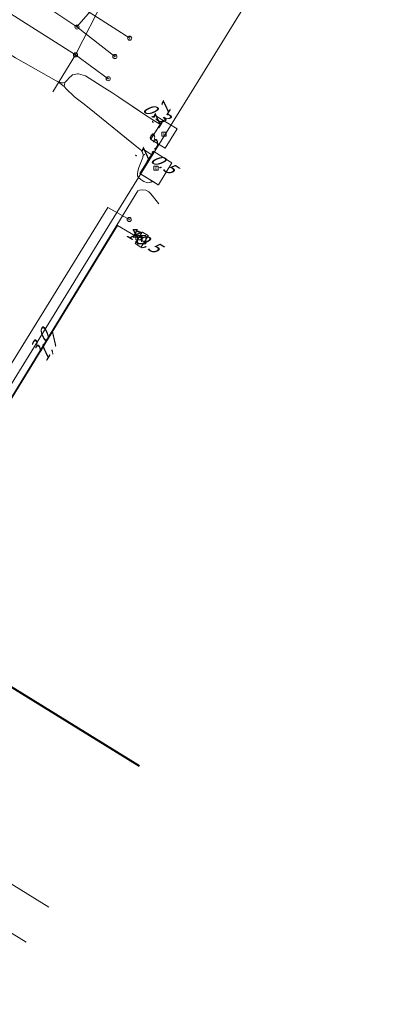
# Model space of a CAD drawing. Header units: metres. Extents: x 124576 to 133557, y 395865 to 402386.
# Tile 191 of 256: x 126987 to 127031, y 401491 to 401609. Entities that reach past the tile are written whole.
import ezdxf
from ezdxf.enums import TextEntityAlignment as Align

# ---------------------------------------------------------------- set-up
doc = ezdxf.new("R2010")
doc.units = ezdxf.units.M
doc.header["$MEASUREMENT"] = 0
for name, color, linetype, lineweight, true_color in [('LG_AanduidingEisVoorzorgsmaatregel', 7, 'Continuous', 40, 0xf7284a), ('LG_buisleidingGevaarlijkeInhoud_NV_Nederlandse_Gasunie_West', 7, 'Continuous', 13, 0xff9b00), ('LG_Datatransport_KPN_BV', 3, 'Continuous', 13, 0x00ff00), ('LG_Gas_Lage_Druk', 7, 'Continuous', 13, 0xffdc7d), ('LG_Gas_Lage_Druk_Enexis_Netbeheer_BV', 7, 'Continuous', 13, 0xffdc7d), ('LG_Gas_Lage_Druk_P_Enexis_Netbeheer_BV', 7, 'Continuous', 13, 0xffdc7d), ('LG_Laag_Spanning', 7, 'Continuous', 13, 0x960000), ('LG_Midden_Spanning', 7, 'Continuous', 13, 0xd20000), ('LG_Midden_Spanning_Enexis_Netbeheer_BV', 7, 'Continuous', 13, 0xd20000), ('LG_Riool_Vrij_Verval_Gemeente_Tilburg_Ruimtelijke_Uitvoering', 7, 'Continuous', 13, 0xca00a0), ('LG_unet-4_Brabant_Water', 5, 'Continuous', 13, 0x0000ff)]:
    doc.layers.add(name, color=color, linetype=linetype, lineweight=lineweight, true_color=true_color)
for name, color, linetype, lineweight in [('LG_Datatransport_P_KPN_BV', 7, 'Continuous', 0), ('LG_Laag_Spanning_P_Enexis_Netbeheer_BV', 7, 'Continuous', 0), ('LG_Midden_Spanning_P_Enexis_Netbeheer_BV', 7, 'Continuous', 0), ('LG_Riool_Vrij_Verval_P_Gemeente_Tilburg_Ruimtelijke_Uitvoering', 7, 'Continuous', 0), ('MV_Datatransport', 7, 'Continuous', 0), ('MV_Midden_Spanning', 7, 'Continuous', 0), ('MV_Midden_Spanning_pijl', 7, 'Continuous', 0)]:
    doc.layers.add(name, color=color, linetype=linetype, lineweight=lineweight)
doc.styles.add('Klic_Annotatie', font='verdanai.ttf', dxfattribs={"oblique": 20, "height": 1.4})
doc.styles.add('Style-Arial Narrow', font='ARIALN.TTF')

# ---------------------------------------------------------------- blocks, each defined once
blk = doc.blocks.new('DeliveryPoint_1')
at = {"layer": 'LG_Gas_Lage_Druk_P_Enexis_Netbeheer_BV', "flags": 128}
blk.add_lwpolyline([(-3.8, -2.5), (3.8, -2.5), (3.8, 2.5), (-3.8, 2.5), (-3.8, -2.5)], close=True, dxfattribs=at)
blk.add_lwpolyline([(-3.8, 2.5), (-3.8, 2.2), (0, 0), (3.8, 2.2)], dxfattribs=at)
blk = doc.blocks.new('Verloopstuk')
at = {"layer": 'LG_Gas_Lage_Druk_P_Enexis_Netbeheer_BV', "lineweight": 30, "flags": 128}
for points in [[(-3, 0), (-7.6, -2.3), (-7.6, 2.3), (-3, 0)], [(-3, 0), (1.6, -2.3), (1.5, 2.3), (-3, 0)]]:
    blk.add_lwpolyline(points, close=True, dxfattribs=at)
at = {"layer": 'LG_Gas_Lage_Druk_P_Enexis_Netbeheer_BV', "color": 7, "linetype": 'Continuous', "style": 'Style-Arial Narrow'}
blk.add_text('G', height=3.5, dxfattribs=at).set_placement((-3.1, 2.6), align=Align.MIDDLE_CENTER)
blk = doc.blocks.new('Aansluitkast')
at = {"layer": 'LG_Gas_Lage_Druk_P_Enexis_Netbeheer_BV'}
for p, q in [((-2.5, 2.5), (2.5, 2.5)), ((0, -2.5), (0, 2.5))]:
    blk.add_line(p, q, dxfattribs=at)
at = {"layer": 'LG_Gas_Lage_Druk_P_Enexis_Netbeheer_BV', "flags": 128}
blk.add_lwpolyline([(-5, -5), (5, -5), (5, 5), (-5, 5), (-5, -5)], close=True, dxfattribs=at)
blk = doc.blocks.new('m_pijl_1')
at = {"layer": 'MV_Midden_Spanning_pijl'}
blk.add_hatch(color=7, dxfattribs=at).paths.add_polyline_path([(-1, -0.3), (-1, 0), (-1, 0.3), (0, 0)])
at = {"layer": 'MV_Midden_Spanning_pijl', "flags": 128}
blk.add_lwpolyline([(-1, 0), (-1, 0.3), (0, 0), (-1, -0.3), (-1, 0)], close=True, dxfattribs=at)
blk = doc.blocks.new('Klantstation')
at = {"layer": 'LG_Laag_Spanning_P_Enexis_Netbeheer_BV', "flags": 128}
blk.add_lwpolyline([(-2.5, -2.3), (2.5, -2.3), (2.5, 2.3), (-2.5, 2.3), (-2.5, -2.3)], close=True, dxfattribs=at)
at = {"layer": 'LG_Laag_Spanning_P_Enexis_Netbeheer_BV', "color": 7, "linetype": 'Continuous', "style": 'Style-Arial Narrow'}
blk.add_text('K', height=3.5, dxfattribs=at).set_placement((0, 0), align=Align.MIDDLE_CENTER)
blk = doc.blocks.new('Klantstation_1')
at = {"layer": 'LG_Midden_Spanning_P_Enexis_Netbeheer_BV', "flags": 128}
blk.add_lwpolyline([(-2.5, -2.3), (2.5, -2.3), (2.5, 2.3), (-2.5, 2.3), (-2.5, -2.3)], close=True, dxfattribs=at)
at = {"layer": 'LG_Midden_Spanning_P_Enexis_Netbeheer_BV', "color": 7, "linetype": 'Continuous', "style": 'Style-Arial Narrow'}
blk.add_text('K', height=3.5, dxfattribs=at).set_placement((0, 0), align=Align.MIDDLE_CENTER)
blk = doc.blocks.new('Onbekend_2')
at = {"layer": 'LG_Riool_Vrij_Verval_P_Gemeente_Tilburg_Ruimtelijke_Uitvoering'}
blk.add_hatch(color=256, dxfattribs=at).paths.add_polyline_path([(-0.3, -1.1, -0.262633), (0.2, 0.2), (0.6, 0.5, 0.379827), (0.7, 1.3), (0.7, 1.3, 0.228508), (0, 1.5), (0, 1.5, 0.459053), (-0.8, 0.8), (-1.3, 0.9, -0.414214), (-0.1, 2, -0.243799), (1.1, 1.5, -0.379827), (0.9, 0.1), (0.5, -0.2, 0.262633), (0.2, -1.1), (-0.2, -1.1)])
blk.add_circle((0, 0), 2.5, dxfattribs=at)
at = {"layer": 'LG_Riool_Vrij_Verval_P_Gemeente_Tilburg_Ruimtelijke_Uitvoering', "extrusion": (0, 0, -1)}
blk.add_solid([(0.3, -2.1), (-0.2, -2.1), (0.3, -1.5), (-0.2, -1.5)], dxfattribs=at)
blk = doc.blocks.new('Onbekend_3')
at = {"layer": 'LG_Datatransport_P_KPN_BV'}
blk.add_hatch(color=256, dxfattribs=at).paths.add_polyline_path([(-0.3, -1.1, -0.262633), (0.2, 0.2), (0.6, 0.5, 0.379827), (0.7, 1.3), (0.7, 1.3, 0.228508), (0, 1.5), (0, 1.5, 0.459053), (-0.8, 0.8), (-1.3, 0.9, -0.414214), (-0.1, 2, -0.243799), (1.1, 1.5, -0.379827), (0.9, 0.1), (0.5, -0.2, 0.262633), (0.2, -1.1), (-0.2, -1.1)])
blk.add_circle((0, 0), 2.5, dxfattribs=at)
at = {"layer": 'LG_Datatransport_P_KPN_BV', "extrusion": (0, 0, -1)}
blk.add_solid([(0.3, -2.1), (-0.2, -2.1), (0.3, -1.5), (-0.2, -1.5)], dxfattribs=at)

msp = doc.modelspace()

# ---------------------------------------------------------------- linework, layer by layer
at = {"layer": 'LG_AanduidingEisVoorzorgsmaatregel', "flags": 128}
msp.add_lwpolyline([(126983.11, 401491.11), (126971.88, 401491.11), (126660.45, 401683.71), (126660.45, 401730.47), (127001.43, 401519.73)], dxfattribs=at)
msp.add_lwpolyline([(126983.11, 401491.11), (126971.88, 401491.11), (126660.45, 401683.71), (126660.45, 401730.47), (127001.43, 401519.73)], dxfattribs=at)
at = {"layer": 'LG_buisleidingGevaarlijkeInhoud_NV_Nederlandse_Gasunie_West', "flags": 128}
msp.add_lwpolyline([(126990.57, 401502.77), (126974.09, 401512.97), (126960.5, 401521.51), (126906, 401555.03), (126851.6, 401588.85), (126824.42, 401605.66), (126797.14, 401622.39), (126753.57, 401649.35), (126746.01, 401653.91), (126702.16, 401681.41), (126674.94, 401698.35), (126646.85, 401715.64), (126635.83, 401722.3), (126633.13, 401723.85)], dxfattribs=at)
at = {"layer": 'LG_Datatransport_KPN_BV', "flags": 128}
for points in [[(127009, 401602.75), (127059.01, 401683.91), (127065.05, 401693.52), (127084.94, 401680.81)], [(126945.48, 401560.45), (126973.38, 401544.94), (126988.54, 401569.55), (126998.75, 401586.12), (127009, 401602.75)], [(126946.82, 401562.37), (126946.83, 401562.36), (126970.97, 401547.53), (126972.75, 401546.45), (126987.46, 401570.21), (126997.66, 401586.73), (126998.75, 401586.12), (127000.23, 401585.29)]]:
    msp.add_lwpolyline(points, dxfattribs=at)
at = {"layer": 'LG_Gas_Lage_Druk', "flags": 128}
msp.add_lwpolyline([(127001.64, 401581.98), (127001.64, 401581.98), (127001.64, 401581.98), (127001.65, 401581.98), (127001.65, 401581.98), (127001.65, 401581.98), (127001.65, 401581.98), (127001.65, 401581.98), (127002.49, 401583.34), (127002.49, 401583.35), (127002.49, 401583.35), (127002.49, 401583.35), (127002.49, 401583.35), (127002.49, 401583.35), (127002.49, 401583.35), (127002.49, 401583.35), (127002.49, 401583.35), (127002.49, 401583.36), (127002.49, 401583.36), (127002.49, 401583.36), (127002.49, 401583.36), (127001.81, 401583.78), (127001.81, 401583.78), (127001.8, 401583.78), (127001.8, 401583.78), (127001.8, 401583.78), (127001.8, 401583.78), (127001.8, 401583.78), (127001.8, 401583.78), (127001.8, 401583.78), (127001.8, 401583.78), (127001.79, 401583.78), (127001.79, 401583.78), (127001.79, 401583.78), (127000.95, 401582.41), (127000.95, 401582.41), (127000.95, 401582.41), (127000.95, 401582.41), (127000.95, 401582.41), (127000.95, 401582.41), (127000.95, 401582.41), (127000.95, 401582.41), (127000.95, 401582.4), (127000.95, 401582.4), (127000.95, 401582.4), (127000.95, 401582.4), (127000.96, 401582.4), (127001.64, 401581.98), (127001.64, 401581.98), (127001.64, 401581.98), (127001.64, 401581.98), (127001.64, 401581.98), (127001.64, 401581.98)], dxfattribs=at)
at = {"layer": 'LG_Gas_Lage_Druk_Enexis_Netbeheer_BV'}
msp.add_line((127000.95, 401583.35), (127001.39, 401583.1), dxfattribs=at)
at = {"layer": 'LG_Gas_Lage_Druk_Enexis_Netbeheer_BV', "flags": 128}
msp.add_lwpolyline([(126957.74, 401553.7), (126957.79, 401553.67), (126973.52, 401543.3), (126998.83, 401584.57), (127000.95, 401583.35)], dxfattribs=at)
at = {"layer": 'LG_Laag_Spanning', "flags": 128}
for points in [[(127004.54, 401593.86), (127004.54, 401593.86), (127004.54, 401593.86), (127004.54, 401593.86), (127004.55, 401593.86), (127004.55, 401593.86), (127004.55, 401593.86), (127004.55, 401593.86), (127005.97, 401596.16), (127005.97, 401596.16), (127005.97, 401596.16), (127005.97, 401596.16), (127005.97, 401596.17), (127005.97, 401596.17), (127005.97, 401596.17), (127005.97, 401596.17), (127005.97, 401596.17), (127005.97, 401596.17), (127005.97, 401596.17), (127005.96, 401596.17), (127005.96, 401596.17), (127004.26, 401597.23), (127004.26, 401597.23), (127004.26, 401597.23), (127004.26, 401597.23), (127004.26, 401597.23), (127004.26, 401597.23), (127004.25, 401597.23), (127004.25, 401597.23), (127004.25, 401597.23), (127004.25, 401597.23), (127004.25, 401597.22), (127004.25, 401597.22), (127004.25, 401597.22), (127002.83, 401594.92), (127002.83, 401594.92), (127002.83, 401594.92), (127002.83, 401594.92), (127002.83, 401594.92), (127002.83, 401594.92), (127002.83, 401594.92), (127002.83, 401594.92), (127002.83, 401594.91), (127002.83, 401594.91), (127002.83, 401594.91), (127002.83, 401594.91), (127002.83, 401594.91), (127004.53, 401593.86), (127004.54, 401593.86), (127004.54, 401593.86), (127004.54, 401593.86), (127004.54, 401593.86), (127004.54, 401593.86)], [(127003.71, 401589.45), (127003.72, 401589.45), (127003.72, 401589.45), (127003.72, 401589.45), (127003.72, 401589.45), (127003.72, 401589.45), (127003.72, 401589.46), (127003.72, 401589.46), (127005.35, 401592.1), (127005.35, 401592.1), (127005.35, 401592.1), (127005.35, 401592.1), (127005.35, 401592.1), (127005.35, 401592.1), (127005.35, 401592.11), (127005.35, 401592.11), (127005.35, 401592.11), (127005.35, 401592.11), (127005.35, 401592.11), (127005.35, 401592.11), (127005.35, 401592.11), (127003.16, 401593.47), (127003.16, 401593.47), (127003.15, 401593.47), (127003.15, 401593.47), (127003.15, 401593.47), (127003.15, 401593.47), (127003.15, 401593.47), (127003.15, 401593.47), (127003.15, 401593.47), (127003.15, 401593.47), (127003.15, 401593.46), (127003.14, 401593.46), (127003.14, 401593.46), (127001.51, 401590.82), (127001.51, 401590.82), (127001.51, 401590.82), (127001.51, 401590.82), (127001.51, 401590.82), (127001.51, 401590.81), (127001.51, 401590.81), (127001.51, 401590.81), (127001.51, 401590.81), (127001.51, 401590.81), (127001.51, 401590.81), (127001.51, 401590.81), (127001.52, 401590.81), (127003.71, 401589.45), (127003.71, 401589.45), (127003.71, 401589.45), (127003.71, 401589.45), (127003.71, 401589.45), (127003.71, 401589.45)]]:
    msp.add_lwpolyline(points, dxfattribs=at)
at = {"layer": 'LG_Midden_Spanning', "flags": 128}
for points in [[(127004.54, 401593.86), (127004.54, 401593.86), (127004.54, 401593.86), (127004.54, 401593.86), (127004.55, 401593.86), (127004.55, 401593.86), (127004.55, 401593.86), (127004.55, 401593.86), (127005.97, 401596.16), (127005.97, 401596.16), (127005.97, 401596.16), (127005.97, 401596.16), (127005.97, 401596.17), (127005.97, 401596.17), (127005.97, 401596.17), (127005.97, 401596.17), (127005.97, 401596.17), (127005.97, 401596.17), (127005.97, 401596.17), (127005.96, 401596.17), (127005.96, 401596.17), (127004.26, 401597.23), (127004.26, 401597.23), (127004.26, 401597.23), (127004.26, 401597.23), (127004.26, 401597.23), (127004.26, 401597.23), (127004.25, 401597.23), (127004.25, 401597.23), (127004.25, 401597.23), (127004.25, 401597.23), (127004.25, 401597.22), (127004.25, 401597.22), (127004.25, 401597.22), (127003.93, 401596.7), (127002.83, 401594.92), (127002.83, 401594.92), (127002.83, 401594.92), (127002.83, 401594.92), (127002.83, 401594.92), (127002.83, 401594.92), (127002.83, 401594.92), (127002.83, 401594.92), (127002.83, 401594.91), (127002.83, 401594.91), (127002.83, 401594.91), (127002.83, 401594.91), (127002.83, 401594.91), (127004.53, 401593.86), (127004.54, 401593.86), (127004.54, 401593.86), (127004.54, 401593.86), (127004.54, 401593.86), (127004.54, 401593.86)], [(127003.71, 401589.45), (127003.72, 401589.45), (127003.72, 401589.45), (127003.72, 401589.45), (127003.72, 401589.45), (127003.72, 401589.45), (127003.72, 401589.46), (127003.72, 401589.46), (127005.35, 401592.1), (127005.35, 401592.1), (127005.35, 401592.1), (127005.35, 401592.1), (127005.35, 401592.1), (127005.35, 401592.1), (127005.35, 401592.11), (127005.35, 401592.11), (127005.35, 401592.11), (127005.35, 401592.11), (127005.35, 401592.11), (127005.35, 401592.11), (127005.35, 401592.11), (127003.16, 401593.47), (127003.16, 401593.47), (127003.15, 401593.47), (127003.15, 401593.47), (127003.15, 401593.47), (127003.15, 401593.47), (127003.15, 401593.47), (127003.15, 401593.47), (127003.15, 401593.47), (127003.15, 401593.47), (127003.15, 401593.46), (127003.14, 401593.46), (127003.14, 401593.46), (127001.51, 401590.82), (127001.51, 401590.82), (127001.51, 401590.82), (127001.51, 401590.82), (127001.51, 401590.82), (127001.51, 401590.81), (127001.51, 401590.81), (127001.51, 401590.81), (127001.51, 401590.81), (127001.51, 401590.81), (127001.51, 401590.81), (127001.51, 401590.81), (127001.52, 401590.81), (127003.02, 401589.88), (127003.71, 401589.45), (127003.71, 401589.45), (127003.71, 401589.45), (127003.71, 401589.45), (127003.71, 401589.45), (127003.71, 401589.45)]]:
    msp.add_lwpolyline(points, dxfattribs=at)
at = {"layer": 'LG_Midden_Spanning_Enexis_Netbeheer_BV', "flags": 128}
for points in [[(127003.93, 401596.69), (127003.88, 401596.73), (127003.04, 401597.27), (127002.2, 401597.82), (126998.97, 401599.97), (126998.14, 401600.52), (126997.29, 401601.06), (126994.99, 401602.52), (126994.16, 401602.78), (126994.04, 401602.78), (126993.43, 401602.65), (126992.96, 401602.23), (126992.83, 401602.05), (126992.58, 401601.8), (126992.51, 401601.76), (126992.32, 401601.68), (126992.1, 401601.71), (126991.45, 401601.95), (126986.6, 401604.71), (126985.74, 401605.21), (126985.49, 401605.35), (126984.87, 401605.71), (126977.95, 401609.68)], [(126991.45, 401601.95), (126986.6, 401604.71), (126985.74, 401605.21)], [(127003.03, 401589.89), (127002.83, 401589.77), (127002.41, 401589.69), (127001.99, 401589.86), (127001.61, 401590.1), (127001.37, 401590.3), (127001.33, 401590.33), (127001.23, 401590.53), (127001.21, 401590.77), (127001.25, 401591.1), (127001.4, 401591.52), (127001.85, 401592.73), (127001.9, 401593), (127001.9, 401593.01), (127001.85, 401593.27), (127001.84, 401593.28), (127001.73, 401593.5), (127001.65, 401593.6), (127001.56, 401593.68), (126997.55, 401596.93), (126995.42, 401598.66), (126994.65, 401599.27), (126993.88, 401599.86), (126993.61, 401600.05), (126992.7, 401600.95), (126992.43, 401601.26), (126991.76, 401601.78), (126991.45, 401601.95), (126986.6, 401604.71)], [(127003.03, 401589.89), (127002.83, 401589.77), (127002.41, 401589.69), (127001.99, 401589.86), (127001.61, 401590.1), (127001.37, 401590.3), (127001.33, 401590.33), (127001.23, 401590.53), (127001.21, 401590.77), (127001.25, 401591.1), (127001.4, 401591.52), (127001.85, 401592.73), (127001.9, 401593), (127001.9, 401593.01), (127001.85, 401593.27), (127001.84, 401593.28), (127001.73, 401593.5), (127001.65, 401593.6), (127001.56, 401593.68), (126997.55, 401596.93), (126995.42, 401598.66), (126994.65, 401599.27), (126993.88, 401599.86), (126993.61, 401600.05), (126992.7, 401600.95), (126992.43, 401601.26), (126992.5, 401601.74), (126992.51, 401601.76), (126992.58, 401601.8), (126992.83, 401602.05), (126992.96, 401602.23), (126993.43, 401602.65), (126994.04, 401602.78), (126994.16, 401602.78), (126994.99, 401602.52), (126997.29, 401601.06), (126998.14, 401600.52), (126998.97, 401599.97), (127002.2, 401597.82), (127003.04, 401597.27), (127003.88, 401596.73), (127003.93, 401596.69)], [(126998.14, 401600.52), (126997.29, 401601.06), (126994.99, 401602.52), (126994.16, 401602.78), (126994.04, 401602.78), (126993.43, 401602.65), (126992.96, 401602.23), (126992.83, 401602.05), (126992.58, 401601.8), (126992.51, 401601.76)], [(126992.51, 401601.76), (126992.32, 401601.68), (126992.1, 401601.71), (126991.45, 401601.95)], [(126992.43, 401601.26), (126991.76, 401601.78), (126991.45, 401601.95)], [(126992.51, 401601.76), (126992.5, 401601.74), (126992.43, 401601.26)], [(126994.65, 401599.27), (126993.88, 401599.86), (126993.61, 401600.05), (126992.7, 401600.95), (126992.43, 401601.26)], [(126998.14, 401600.52), (126998.97, 401599.97), (127001.42, 401598.34), (127001.77, 401598.11), (127002.2, 401597.82), (127003.04, 401597.27)], [(126998.14, 401600.52), (126998.97, 401599.97), (127001.42, 401598.34), (127001.77, 401598.11), (127002.2, 401597.82), (127003.04, 401597.27)], [(126998.14, 401600.52), (126998.97, 401599.97), (127001.42, 401598.34), (127001.77, 401598.11), (127002.2, 401597.82), (127003.04, 401597.27)], [(127003.04, 401597.27), (127002.2, 401597.82), (126998.97, 401599.97), (126998.14, 401600.52)], [(126994.65, 401599.27), (126995.42, 401598.66), (126997.55, 401596.93), (127000.56, 401594.49), (127001.56, 401593.68), (127001.65, 401593.6)], [(126994.65, 401599.27), (126995.42, 401598.66), (126997.55, 401596.93), (127000.56, 401594.49), (127001.56, 401593.68), (127001.65, 401593.6)], [(126994.65, 401599.27), (126995.42, 401598.66), (126997.55, 401596.93), (127000.56, 401594.49), (127001.56, 401593.68), (127001.65, 401593.6)], [(127001.65, 401593.6), (127001.56, 401593.68), (126997.55, 401596.93), (126995.42, 401598.66), (126994.65, 401599.27)], [(127003.93, 401596.69), (127003.88, 401596.73), (127003.04, 401597.27)], [(127003.03, 401589.89), (127002.83, 401589.77), (127002.41, 401589.69), (127001.99, 401589.86), (127001.61, 401590.1), (127001.37, 401590.3), (127001.33, 401590.33), (127001.23, 401590.53), (127001.21, 401590.77), (127001.25, 401591.1), (127001.4, 401591.52), (127001.85, 401592.73), (127001.9, 401593), (127001.9, 401593.01), (127001.85, 401593.27), (127001.84, 401593.28), (127001.73, 401593.5), (127001.65, 401593.6)]]:
    msp.add_lwpolyline(points, dxfattribs=at)
at = {"layer": 'LG_Riool_Vrij_Verval_Gemeente_Tilburg_Ruimtelijke_Uitvoering'}
for p, q in [((126977.44, 401615.39), (126993.79, 401605.05)), ((126985.95, 401613.79), (126993.96, 401608.4)), ((126997.77, 401612.84), (126993.79, 401605.05)), ((126993.96, 401608.4), (126997.77, 401612.84)), ((126993.96, 401608.4), (126998.51, 401604.85)), ((126993.79, 401605.05), (126991.07, 401600.63)), ((126993.79, 401605.05), (126997.71, 401602.19)), ((126987.89, 401498.58), (126977.72, 401504.82))]:
    msp.add_line(p, q, dxfattribs=at)
at = {"layer": 'LG_Riool_Vrij_Verval_Gemeente_Tilburg_Ruimtelijke_Uitvoering', "flags": 128}
msp.add_lwpolyline([(126985.03, 401616.97), (126987.67, 401615.16), (127000.29, 401607.06)], dxfattribs=at)
at = {"layer": 'LG_unet-4_Brabant_Water', "flags": 128}
msp.add_lwpolyline([(126968.22, 401552.48), (126975.53, 401547.69), (126975.74, 401547.6), (126975.96, 401547.6), (126976.14, 401547.73), (126976.33, 401547.93), (126976.48, 401548.18), (126978.77, 401551.96), (127001.25, 401588.72), (127001.48, 401588.82), (127001.85, 401588.85), (127002.22, 401588.8), (127002.58, 401588.61), (127002.83, 401588.39), (127003.77, 401587.18)], dxfattribs=at)
at = {"layer": 'MV_Midden_Spanning_pijl'}
for p, q in [((127003.34, 401597.78), (127003.17, 401597.5)), ((127004.26, 401597.22), (127003.34, 401597.78)), ((127002.92, 401593.05), (127001.83, 401593.78)), ((127003.22, 401593.49), (127002.92, 401593.05))]:
    msp.add_line(p, q, dxfattribs=at)

# ---------------------------------------------------------------- block references
at = {"layer": 'LG_Datatransport_P_KPN_BV', "xscale": 0.1, "yscale": 0.1, "zscale": 0.1}
msp.add_blockref('Onbekend_3', (127000.23, 401585.29), dxfattribs=at)
at = {"layer": 'LG_Gas_Lage_Druk_P_Enexis_Netbeheer_BV', "color": 7, "linetype": 'Continuous', "xscale": 0.1, "yscale": 0.1, "zscale": 0.1, "rotation": 270}
msp.add_blockref('Verloopstuk', (127000.95, 401583.35), dxfattribs=at)
at = {"layer": 'LG_Gas_Lage_Druk_P_Enexis_Netbeheer_BV', "xscale": 0.1, "yscale": 0.1, "zscale": 0.1}
for name, p in [('DeliveryPoint_1', (127001.39, 401583.1)), ('Aansluitkast', (127001.72, 401582.88))]:
    msp.add_blockref(name, p, dxfattribs=at)
at = {"layer": 'LG_Laag_Spanning_P_Enexis_Netbeheer_BV', "xscale": 0.1, "yscale": 0.1, "zscale": 0.1}
for p in [(127004.4, 401595.54), (127003.43, 401591.46)]:
    msp.add_blockref('Klantstation', p, dxfattribs=at)
at = {"layer": 'LG_Midden_Spanning_P_Enexis_Netbeheer_BV', "xscale": 0.1, "yscale": 0.1, "zscale": 0.1}
for p in [(127004.4, 401595.54), (127003.43, 401591.46)]:
    msp.add_blockref('Klantstation_1', p, dxfattribs=at)
at = {"layer": 'LG_Riool_Vrij_Verval_P_Gemeente_Tilburg_Ruimtelijke_Uitvoering', "xscale": 0.1, "yscale": 0.1, "zscale": 0.1}
for p in [(126993.96, 401608.4), (127000.29, 401607.06), (126993.79, 401605.05), (126998.51, 401604.85), (126997.71, 401602.19)]:
    msp.add_blockref('Onbekend_2', p, dxfattribs=at)
at = {"layer": 'MV_Midden_Spanning_pijl'}
for p, xscale, yscale, zscale, rotation in [((127003, 401597), 0.09999999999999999, 0.09999999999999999, 0.09999999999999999, 239), ((127003, 401597), 0.1, 0.1, 0.1, 148), ((127001, 401593), 0.1, 0.1, 0.1, 146), ((127002, 401593), 0.1, 0.1, 0.1, 237)]:
    msp.add_blockref('m_pijl_1', p, dxfattribs=dict(at, xscale=xscale, yscale=yscale, zscale=zscale, rotation=rotation))

# ---------------------------------------------------------------- texts
at = {"layer": 'MV_Datatransport', "style": 'Klic_Annotatie', "oblique": 20}
for s, rotation, p in [('19,5', 328.4, (127001.86, 401582.86)), ('3,0', 58.4, (126989.38, 401570.41)), ('1,7', 58.4, (126990.44, 401569.77))]:
    msp.add_text(s, height=1.4, rotation=rotation, dxfattribs=at).set_placement(p, align=Align.MIDDLE_CENTER)
at = {"layer": 'MV_Midden_Spanning', "style": 'Klic_Annotatie', "oblique": 20}
for s, rotation, p in [('0.3', 328, (127003.3, 401598.16)), ('1.1', 58, (127003.9, 401597.67)), ('1.3', 57, (127002.49, 401593.58)), ('0.5', 326, (127004.24, 401592.06))]:
    msp.add_text(s, height=1.4, rotation=rotation, dxfattribs=at).set_placement(p, align=Align.MIDDLE_CENTER)

doc.saveas('drawing.dxf')
